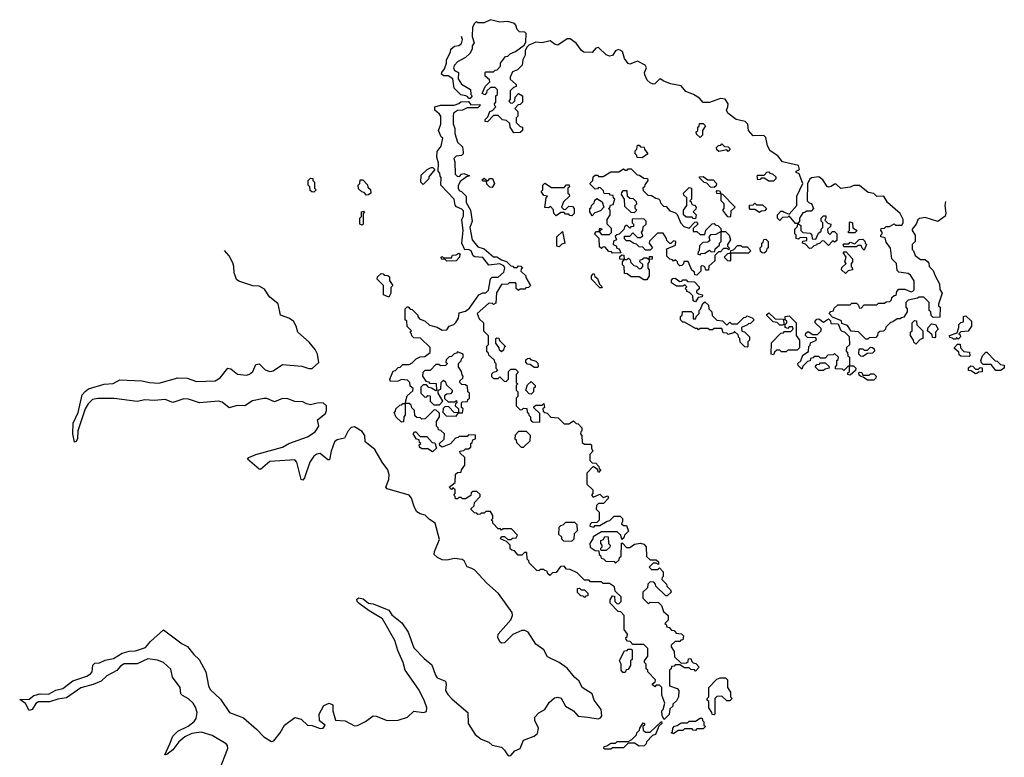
# Model space of a CAD drawing. Extents: x 2535812 to 2752880, y 540738 to 728399.
# Tile 29 of 213: x 2554075 to 2560370, y 657079 to 661792. Entities that reach past the tile are written whole.
import ezdxf

# ---------------------------------------------------------------- set-up
doc = ezdxf.new("R2010")
doc.units = 0

msp = doc.modelspace()

# ---------------------------------------------------------------- linework, layer by layer
at = {"layer": '0CON20XD'}
for points in [[(2557903.7, 661601.8), (2557885, 661592.5), (2557865.8, 661564.2), (2557845, 661560), (2557825, 661568), (2557775, 661614), (2557758.8, 661611.2), (2557735, 661583.8), (2557682.5, 661585), (2557666.2, 661596.2), (2557632.9, 661642.9), (2557595, 661670), (2557575, 661670), (2557515, 661630), (2557497.5, 661635), (2557466.7, 661656.7), (2557415, 661643.8), (2557375, 661648.8), (2557330, 661630), (2557320, 661620), (2557307.5, 661595), (2557307.5, 661565), (2557292.5, 661535), (2557288.3, 661501.7), (2557257, 661473), (2557225, 661460), (2557210, 661425), (2557211.7, 661411.7), (2557248.3, 661378.3), (2557250, 661365), (2557231.7, 661358.3), (2557211.7, 661338.3), (2557210, 661285), (2557201.7, 661271.7), (2557215, 661260), (2557228.3, 661261.7), (2557240, 661275), (2557241.7, 661298.3), (2557265, 661320), (2557290, 661305), (2557290, 661265), (2557275, 661250), (2557261.7, 661248.3), (2557240, 661225), (2557260, 661205), (2557260, 661175), (2557250, 661165), (2557250, 661135), (2557275, 661110), (2557290, 661105), (2557290, 661085), (2557275, 661072.5), (2557235, 661070), (2557210, 661105), (2557208.3, 661128.3), (2557188.3, 661148.3), (2557161.7, 661151.7), (2557135, 661180), (2557105, 661180), (2557065, 661140), (2557051.7, 661141.7), (2557050, 661155), (2557068.3, 661171.7), (2557080, 661205), (2557098.3, 661211.7), (2557120, 661235), (2557111.7, 661241.7), (2557110, 661255), (2557120, 661265), (2557120, 661305), (2557130, 661315), (2557130, 661345), (2557115, 661360), (2557085, 661360), (2557061.7, 661338.3), (2557060, 661325), (2557048.3, 661311.7), (2557031.7, 661321.7), (2557050, 661365), (2557080, 661395), (2557078.3, 661408.3), (2557051.7, 661431.7), (2557050, 661455), (2557055, 661460), (2557105, 661460), (2557115, 661470), (2557128.3, 661471.7), (2557150, 661495), (2557150, 661515), (2557181.7, 661558.3), (2557195, 661560), (2557210, 661575), (2557245, 661590), (2557299.3, 661630.7), (2557311.7, 661648.3), (2557313.6, 661703.6), (2557305, 661712.5), (2557270, 661715), (2557255, 661730), (2557247.5, 661757.5), (2557238.3, 661768.3), (2557195, 661780.8), (2557145, 661776.7), (2557085, 661792.5), (2557045, 661773.3), (2557005, 661772.5), (2556995, 661780), (2556981.7, 661768.3), (2556970, 661745), (2556967.5, 661685), (2556980, 661645), (2556967.5, 661625), (2556967.5, 661605), (2556953, 661577), (2556925, 661550), (2556875, 661522.5), (2556855, 661502.5), (2556847.5, 661485), (2556855, 661467.5), (2556880, 661455), (2556877.5, 661415), (2556900.7, 661380.7), (2556957, 661347), (2556960, 661315), (2556967.5, 661305), (2556955, 661290), (2556945, 661290), (2556940, 661300), (2556926.4, 661306.4), (2556895, 661313.3), (2556853.3, 661355), (2556843.6, 661413.6), (2556815, 661433.8), (2556783.6, 661433.6), (2556772.5, 661445), (2556773.3, 661455), (2556791.7, 661478.3), (2556803.3, 661515), (2556803.3, 661535), (2556830, 661585), (2556832.5, 661605), (2556855, 661622.5), (2556881.7, 661628.3), (2556900, 661640), (2556906.7, 661665), (2556900.2, 661684.4)], [(2559993.4, 660630.6), (2559989.2, 660605), (2559996.9, 660556.9), (2559992, 660538), (2559945, 660503.3), (2559865, 660528), (2559828.3, 660521.7), (2559816.4, 660513.6), (2559806.7, 660485), (2559780, 660455), (2559780, 660445), (2559800, 660415), (2559800, 660375), (2559780, 660355), (2559780, 660325), (2559790, 660315), (2559800, 660285), (2559835, 660260), (2559865, 660260), (2559878.3, 660248.3), (2559887, 660237), (2559890, 660215), (2559915, 660190), (2559927.5, 660155), (2559956.7, 660105), (2559958.3, 660068.3), (2559972.5, 660045), (2559950, 659975), (2559950, 659965), (2559960, 659955), (2559958.3, 659891.7), (2559915, 659890), (2559901.7, 659901.7), (2559900, 659925), (2559890, 659935), (2559890, 659985), (2559855, 660020), (2559825, 660020), (2559815, 660012.5), (2559755, 660000), (2559740, 659985), (2559740, 659955), (2559750, 659945), (2559750, 659925), (2559728.3, 659891.7), (2559711.7, 659888.3), (2559705, 659880), (2559685, 659880), (2559658.3, 659861.7), (2559641.7, 659858.3), (2559611.7, 659828.3), (2559610, 659815), (2559598.3, 659801.7), (2559575, 659800), (2559561.7, 659788.3), (2559560, 659775), (2559548.3, 659761.7), (2559505, 659760), (2559498.3, 659751.7), (2559485, 659750), (2559438.3, 659798.3), (2559391.7, 659801.7), (2559368.3, 659838.3), (2559331.7, 659851.7), (2559328.3, 659868.3), (2559271.7, 659891.7), (2559250, 659915), (2559261.7, 659928.3), (2559278.3, 659931.7), (2559281.7, 659948.3), (2559305, 659970), (2559385, 659970), (2559395, 659980), (2559425, 659980), (2559438.3, 659968.3), (2559441.7, 659951.7), (2559455, 659950), (2559475, 659970), (2559555, 659970), (2559565, 659980), (2559605, 659980), (2559615, 659990), (2559638.3, 659991.7), (2559648.3, 660001.7), (2559651.7, 660018.3), (2559665, 660030), (2559678.3, 660031.7), (2559682.5, 660055), (2559695, 660070), (2559735, 660070), (2559775, 660052.5), (2559785, 660057.5), (2559793, 660067), (2559793, 660123), (2559769.3, 660159.3), (2559755, 660170), (2559695, 660180), (2559685, 660190), (2559680, 660235), (2559650, 660265), (2559641.7, 660331.7), (2559615, 660370), (2559608.3, 660398.3), (2559580, 660405), (2559580, 660415), (2559590, 660425), (2559590, 660435), (2559580, 660445), (2559581.7, 660458.3), (2559605, 660460), (2559615, 660470), (2559635, 660470), (2559665, 660487.5), (2559675, 660480), (2559715, 660480), (2559722.5, 660495), (2559722.5, 660515), (2559703.6, 660553.6), (2559624, 660624), (2559600, 660665), (2559555, 660662.5), (2559535, 660682.5), (2559499.3, 660689.3), (2559445, 660733.8), (2559407, 660733), (2559385, 660722.5), (2559325, 660713.8), (2559295, 660742.5), (2559285, 660742.5), (2559263.6, 660726.4), (2559245, 660723.3), (2559237, 660727), (2559209.3, 660769.3), (2559185, 660787.5), (2559138.3, 660781.7), (2559126.7, 660773.3), (2559112.5, 660745), (2559110, 660635), (2559121.7, 660621.7), (2559138.3, 660618.3), (2559150, 660585), (2559135, 660570), (2559105, 660570), (2559095, 660560), (2559081.7, 660558.3), (2559060, 660525), (2559060, 660505), (2559050, 660490), (2559068.3, 660478.3), (2559070, 660445), (2559081.7, 660431.7), (2559128.3, 660428.3), (2559140, 660415), (2559141.7, 660391.7), (2559165, 660390), (2559181.7, 660428.3), (2559198.3, 660441.7), (2559200, 660455), (2559210, 660465), (2559210, 660495), (2559200, 660505), (2559200, 660525), (2559215, 660540), (2559228.3, 660538.3), (2559230, 660525), (2559221.7, 660511.7), (2559241.7, 660491.7), (2559260, 660485), (2559258.3, 660471.7), (2559240, 660455), (2559241.7, 660431.7), (2559255, 660420), (2559271.7, 660438.3), (2559285, 660440), (2559300, 660425), (2559298.3, 660381.7), (2559285, 660370), (2559275, 660380), (2559270, 660375), (2559245, 660350), (2559218.3, 660378.3), (2559205, 660380), (2559188.3, 660361.7), (2559171.7, 660358.3), (2559168.3, 660351.7), (2559151.7, 660348.3), (2559138.3, 660331.7), (2559125, 660330), (2559098.3, 660358.3), (2559080, 660365), (2559081.7, 660378.3), (2559108.3, 660381.7), (2559108.3, 660398.3), (2559065, 660400), (2559055, 660390), (2559040, 660395), (2559040, 660415), (2559030, 660425), (2559030, 660455), (2559048.3, 660471.7), (2559050, 660490), (2559035, 660490), (2558995, 660540), (2558985, 660530), (2558951.7, 660528.3), (2558935, 660510), (2558920, 660525), (2558920, 660545), (2558941.7, 660568.3), (2558955, 660570), (2558961.7, 660561.7), (2558995, 660550), (2559042.5, 660605), (2559042.5, 660665), (2559082.5, 660745), (2559058.3, 660808.3), (2559040, 660815), (2559040, 660825), (2559060, 660835), (2559055, 660860), (2558952.5, 660885), (2558921.7, 660921.7), (2558874, 660954), (2558855.9, 660985.9), (2558845, 661040), (2558832.5, 661052.5), (2558765, 661050), (2558733.9, 661083.9), (2558730, 661125), (2558713, 661143), (2558655.8, 661155.8), (2558602.5, 661195), (2558593.3, 661215), (2558603.3, 661236.7), (2558603.8, 661255), (2558585, 661283.8), (2558555, 661288), (2558485, 661263.3), (2558445, 661262.5), (2558420.5, 661290.5), (2558383.6, 661313.6), (2558333.6, 661333.6), (2558305, 661370), (2558236.4, 661383.6), (2558188.3, 661401.7), (2558175, 661412.5), (2558165, 661412.5), (2558135, 661382.5), (2558125, 661380), (2558105, 661390), (2558087, 661407), (2558070.8, 661440.8), (2558070, 661455), (2558082.5, 661485), (2558073, 661503), (2558025, 661527.5), (2557975, 661507.5), (2557965, 661513.3), (2557940.8, 661545), (2557928.3, 661588.3), (2557908.8, 661600.2)], [(2558195, 657320), (2558183, 657343), (2558180, 657375), (2558190, 657385), (2558200, 657425), (2558180, 657475), (2558180, 657525), (2558165, 657540), (2558145, 657540), (2558135, 657530), (2558121.7, 657541.7), (2558121.7, 657548.3), (2558138.3, 657561.7), (2558140, 657575), (2558090, 657625), (2558090, 657635), (2558080, 657645), (2558080, 657675), (2558070, 657685), (2558070, 657695), (2558090, 657725), (2558090, 657775), (2558065, 657800), (2557995, 657800), (2557978.3, 657818.3), (2557961.7, 657821.7), (2557951.7, 657831.7), (2557950, 657845), (2557958.3, 657851.7), (2557960, 657865), (2557940, 657895), (2557940, 657985), (2557918.3, 658008.3), (2557901.7, 658011.7), (2557850, 658065), (2557850, 658085), (2557865, 658110), (2557878.3, 658108.3), (2557880, 658075), (2557891.7, 658061.7), (2557905, 658060), (2557920, 658075), (2557920, 658105), (2557881.7, 658141.7), (2557878.3, 658168.3), (2557845, 658190), (2557805, 658190), (2557795, 658200), (2557725, 658200), (2557715, 658210), (2557685, 658210), (2557638.3, 658258.3), (2557595, 658280), (2557571.7, 658281.7), (2557555, 658300), (2557531.7, 658298.3), (2557505, 658260), (2557481.7, 658258.3), (2557465, 658240), (2557451.7, 658251.7), (2557448.3, 658268.3), (2557431.7, 658271.7), (2557425, 658280), (2557405, 658280), (2557395, 658270), (2557381.7, 658271.7), (2557331.7, 658321.7), (2557330, 658335), (2557320, 658345), (2557318.3, 658388.3), (2557301.7, 658388.3), (2557285, 658370), (2557261.7, 658371.7), (2557238.3, 658398.3), (2557221.7, 658401.7), (2557211.7, 658411.7), (2557210, 658435), (2557188.3, 658458.3), (2557150, 658475), (2557155, 658490), (2557175, 658490), (2557195, 658470), (2557215, 658470), (2557225, 658480), (2557248.3, 658481.7), (2557258.3, 658498.3), (2557218.3, 658538.3), (2557165, 658540), (2557155, 658530), (2557148.3, 658538.3), (2557135, 658540), (2557100, 658575), (2557100, 658585), (2557090, 658595), (2557100, 658605), (2557100, 658625), (2557085, 658650), (2557055, 658650), (2557045, 658640), (2557025, 658640), (2557018.3, 658631.7), (2557005, 658630), (2556998.3, 658638.3), (2556981.7, 658641.7), (2556961.7, 658661.7), (2556961.7, 658668.3), (2556980, 658685), (2556981.7, 658708.3), (2557020, 658745), (2557018.3, 658758.3), (2556998.3, 658778.3), (2556971.7, 658778.3), (2556961.7, 658768.3), (2556958.3, 658751.7), (2556925, 658730), (2556905, 658730), (2556895, 658740), (2556881.7, 658738.3), (2556875, 658730), (2556861.7, 658731.7), (2556860, 658745), (2556850, 658755), (2556860, 658765), (2556858.3, 658788.3), (2556845, 658800), (2556835, 658790), (2556820, 658805), (2556860, 658835), (2556861.7, 658888.3), (2556875, 658900), (2556898.3, 658901.7), (2556900, 658915), (2556920, 658945), (2556920, 658995), (2556891.7, 659021.7), (2556890, 659035), (2556915, 659040), (2556925, 659050), (2556945, 659050), (2556958.3, 659061.7), (2556960, 659085), (2556968.3, 659091.7), (2556971.7, 659108.3), (2556990, 659115), (2556988.3, 659138.3), (2556945, 659140), (2556935, 659130), (2556885, 659130), (2556878.3, 659121.7), (2556861.7, 659118.3), (2556828.3, 659081.7), (2556775, 659060), (2556761.7, 659071.7), (2556760, 659085), (2556788.3, 659111.7), (2556790, 659145), (2556768.3, 659168.3), (2556751.7, 659171.7), (2556750, 659185), (2556740, 659195), (2556740, 659225), (2556760, 659255), (2556758.3, 659278.3), (2556738.3, 659298.3), (2556725, 659300), (2556668.3, 659241.7), (2556645, 659240), (2556638.3, 659248.3), (2556615, 659250), (2556601.7, 659261.7), (2556600, 659295), (2556581.7, 659311.7), (2556578.3, 659328.3), (2556565, 659340), (2556540, 659340), (2556540, 659265), (2556530, 659255), (2556528.3, 659221.7), (2556515, 659220), (2556480, 659255), (2556470, 659285), (2556478.3, 659291.7), (2556480, 659305), (2556505, 659330), (2556518.3, 659331.7), (2556525, 659340), (2556540, 659340), (2556551.7, 659388.3), (2556588.3, 659421.7), (2556590, 659435), (2556571.7, 659451.7), (2556570, 659475), (2556555, 659490), (2556515, 659492.5), (2556495, 659482.5), (2556445, 659480), (2556442.5, 659495), (2556463.6, 659546.4), (2556478.3, 659551.7), (2556495, 659570), (2556508.3, 659571.7), (2556525, 659590), (2556565, 659590), (2556585, 659600), (2556610, 659625), (2556635, 659637.5), (2556665, 659640), (2556700, 659665), (2556698.3, 659698.3), (2556638.3, 659758.3), (2556595, 659760), (2556581.7, 659771.7), (2556580, 659785), (2556570, 659795), (2556580, 659805), (2556551.7, 659831.7), (2556550, 659865), (2556540, 659875), (2556540, 659945), (2556551.7, 659958.3), (2556558.3, 659958.3), (2556571.7, 659941.7), (2556585, 659940), (2556620, 659905), (2556620, 659895), (2556631.7, 659881.7), (2556667, 659867), (2556695, 659840), (2556745, 659827.5), (2556775, 659807.5), (2556805, 659810), (2556820, 659835), (2556850, 659845), (2556863, 659857), (2556880, 659885), (2556885, 659920), (2556925, 659930), (2556951.7, 659948.3), (2557010, 660035), (2557035, 660046.7), (2557055, 660047.5), (2557072.5, 660065), (2557085, 660136.7), (2557095, 660146.2), (2557135, 660146.7), (2557170.7, 660179.3), (2557177.5, 660205), (2557169.3, 660219.3), (2557145, 660233.3), (2557075, 660223.3), (2557035, 660273.3), (2556985, 660277.5), (2556974, 660284), (2556962.5, 660315), (2556945, 660323.3), (2556921.7, 660321.7), (2556902.5, 660365), (2556910, 660445), (2556902.5, 660515), (2556913.3, 660536.7), (2556911.7, 660571.7), (2556902, 660582), (2556867, 660597), (2556858.3, 660608.3), (2556852.5, 660645), (2556767.5, 660735), (2556770, 660785), (2556763, 660793), (2556761.7, 660811.7), (2556750, 660825), (2556752.5, 660875), (2556741.2, 660915), (2556745, 660950), (2556770, 660985), (2556780, 661035), (2556770, 661045), (2556753.3, 661085), (2556766.7, 661125), (2556766.7, 661175), (2556759.3, 661189.3), (2556730, 661215), (2556730, 661235), (2556765, 661246.7), (2556853.6, 661246.4), (2556883.6, 661256.4), (2556895, 661266.7), (2556945, 661270), (2556958.3, 661248.3), (2557015, 661250), (2557020, 661245), (2557005, 661230), (2556935, 661230), (2556906.2, 661213.8), (2556875, 661213.3), (2556847.5, 661195), (2556846.7, 661175), (2556846.1, 661126.1), (2556856.4, 661096.4), (2556857.5, 661065), (2556875, 661010), (2556905, 660980), (2556910, 660945), (2556910, 660935), (2556900, 660925), (2556865, 660920), (2556850, 660905), (2556857.5, 660885), (2556860, 660805), (2556875, 660790), (2556888.3, 660791.7), (2556900, 660805), (2556915, 660810), (2556950, 660795), (2556931.7, 660788.3), (2556891.7, 660758.3), (2556878.3, 660731.7), (2556877.5, 660715), (2556885, 660700), (2556900, 660695), (2556930, 660665), (2556930, 660625), (2556956.4, 660576.4), (2556967.5, 660505), (2556953.3, 660465), (2556967.5, 660385), (2557005, 660340), (2557045, 660327.5), (2557105, 660277.5), (2557126.4, 660276.4), (2557155, 660257.5), (2557188.3, 660248.3), (2557215, 660220), (2557228.3, 660218.3), (2557235, 660210), (2557255, 660210), (2557265, 660220), (2557278.3, 660218.3), (2557290, 660205), (2557281.7, 660198.3), (2557280, 660185), (2557310, 660155), (2557310, 660145), (2557340, 660095), (2557328.3, 660081.7), (2557311.7, 660078.3), (2557305, 660070), (2557275, 660070), (2557265, 660062.5), (2557250, 660075), (2557250, 660105), (2557245, 660110), (2557205, 660110), (2557195, 660102.5), (2557155, 660100), (2557123, 660047), (2557118.3, 659981.7), (2557105, 659972.5), (2557095, 659980), (2557071.7, 659978.3), (2557000, 659915), (2557011.7, 659881.7), (2557040, 659855), (2557040, 659805), (2557070, 659775), (2557070, 659715), (2557060, 659705), (2557060, 659675), (2557068.3, 659668.3), (2557071.7, 659651.7), (2557108.3, 659618.3), (2557110, 659605), (2557120, 659595), (2557120, 659565), (2557130, 659555), (2557118.3, 659541.7), (2557101.7, 659538.3), (2557091.7, 659528.3), (2557091.7, 659511.7), (2557105, 659500), (2557135, 659500), (2557145, 659510), (2557171.7, 659481.7), (2557185, 659480), (2557200, 659495), (2557200, 659545), (2557215, 659560)], [(2558425, 661040), (2558401.7, 661061.7), (2558400, 661075), (2558410, 661085), (2558410, 661105), (2558418.3, 661111.7), (2558421.7, 661128.3), (2558445, 661130), (2558460, 661115), (2558440, 661085), (2558440, 661055), (2558425, 661040)], [(2558055, 660910), (2558021.7, 660911.7), (2558020, 660925), (2558010, 660935), (2558010, 660955), (2558020, 660965), (2558025, 660990), (2558035, 660990), (2558045, 660980), (2558068.3, 660978.3), (2558070, 660965), (2558090, 660935), (2558055, 660910)], [(2558605, 660950), (2558595, 660960), (2558545, 660950), (2558531.7, 660961.7), (2558530, 660975), (2558541.7, 660988.3), (2558558.3, 660991.7), (2558565, 661000), (2558581.7, 660981.7), (2558605, 660980), (2558618.3, 660968.3), (2558605, 660950)], [(2556655, 660740), (2556640, 660755), (2556641.7, 660798.3), (2556680, 660835), (2556705, 660847.5), (2556717, 660847), (2556730, 660835), (2556691.7, 660788.3), (2556690, 660775), (2556655, 660740)], [(2558405, 660160), (2558391.7, 660161.7), (2558388.3, 660178.3), (2558371.7, 660191.7), (2558348.3, 660248.3), (2558321.7, 660248.3), (2558318.3, 660231.7), (2558308.3, 660221.7), (2558295, 660220), (2558281.7, 660231.7), (2558280, 660245), (2558268.3, 660258.3), (2558255, 660250), (2558248.3, 660258.3), (2558231.7, 660261.7), (2558211.7, 660281.7), (2558211.7, 660328.3), (2558268.3, 660351.7), (2558270, 660375), (2558255, 660380), (2558238.3, 660361.7), (2558231.7, 660361.7), (2558211.7, 660381.7), (2558210, 660395), (2558188.3, 660428.3), (2558151.7, 660428.3), (2558101.7, 660378.3), (2558100, 660365), (2558120, 660335), (2558105, 660320), (2558075, 660320), (2558058.3, 660338.3), (2558035, 660340), (2558018.3, 660358.3), (2558001.7, 660361.7), (2557975, 660380), (2557955, 660380), (2557941.7, 660391.7), (2557941.7, 660408.3), (2557975, 660410), (2557995, 660430), (2558025, 660400), (2558045, 660400), (2558058.3, 660411.7), (2558050, 660435), (2558060, 660445), (2558061.7, 660468.3), (2558080, 660485), (2558080, 660505), (2558065, 660520), (2557991.7, 660518.3), (2557990, 660495), (2558000, 660485), (2557998.3, 660471.7), (2557981.7, 660468.3), (2557975, 660460), (2557958.3, 660478.3), (2557951.7, 660478.3), (2557941.7, 660468.3), (2557938.3, 660451.7), (2557908.3, 660421.7), (2557891.7, 660418.3), (2557881.7, 660408.3), (2557890, 660385), (2557871.7, 660378.3), (2557870, 660355), (2557888.3, 660348.3), (2557891.7, 660331.7), (2557908.3, 660328.3), (2557918.3, 660301.7), (2557865, 660300), (2557858.3, 660308.3), (2557841.7, 660311.7), (2557818.3, 660338.3), (2557805, 660340), (2557795, 660330), (2557781.7, 660341.7), (2557780, 660395), (2557750, 660425), (2557761.7, 660438.3), (2557780, 660440), (2557785, 660460), (2557800, 660455), (2557780, 660440), (2557795, 660420), (2557845, 660420), (2557858.3, 660431.7), (2557858.3, 660458.3), (2557830, 660485), (2557830, 660515), (2557850, 660545), (2557850, 660575), (2557840, 660585), (2557848.3, 660591.7), (2557851.7, 660608.3), (2557868.3, 660611.7), (2557880, 660645), (2557871.7, 660651.7), (2557868.3, 660668.3), (2557851.7, 660671.7), (2557845, 660680), (2557811.7, 660681.7), (2557808.3, 660698.3), (2557788.3, 660718.3), (2557775, 660720), (2557768.3, 660711.7), (2557755, 660710), (2557721.7, 660741.7), (2557721.7, 660748.3), (2557740, 660765), (2557741.7, 660788.3), (2557755, 660800), (2557768.3, 660798.3), (2557775, 660790), (2557805, 660790), (2557855, 660820), (2557905, 660820), (2557935, 660840), (2557945, 660830), (2557958.3, 660831.7), (2557965, 660840), (2557985, 660840), (2558021.7, 660801.7), (2558038.3, 660798.3), (2558065, 660780), (2558088.3, 660778.3), (2558090, 660765), (2558071.7, 660738.3), (2558070, 660725), (2558060, 660715), (2558061.7, 660701.7), (2558091.7, 660671.7), (2558115, 660670), (2558141.7, 660651.7), (2558158.3, 660648.3), (2558168.3, 660638.3), (2558171.7, 660621.7), (2558191.7, 660601.7), (2558208.3, 660598.3), (2558231.7, 660571.7), (2558268.3, 660558.3), (2558278.3, 660548.3), (2558301.7, 660491.7), (2558321.7, 660471.7), (2558355, 660460), (2558391.7, 660498.3), (2558405, 660500), (2558410, 660485), (2558381.7, 660458.3), (2558380, 660440), (2558405, 660440), (2558425, 660420), (2558455, 660420), (2558461.7, 660448.3), (2558501.7, 660488.3), (2558515, 660490), (2558521.7, 660481.7), (2558538.3, 660478.3), (2558558.3, 660458.3), (2558560, 660440), (2558588.3, 660438.3), (2558610, 660415), (2558620, 660385), (2558600, 660355), (2558600, 660345), (2558610, 660335), (2558608.3, 660321.7), (2558595, 660330), (2558575, 660330), (2558555, 660310), (2558541.7, 660308.3), (2558520, 660285), (2558518.3, 660251.7), (2558481.7, 660218.3), (2558478.3, 660191.7), (2558461.7, 660191.7), (2558458.3, 660208.3), (2558448.3, 660218.3), (2558435, 660220), (2558430, 660215), (2558430, 660185), (2558405, 660160)], [(2558515, 660720), (2558491.7, 660721.7), (2558468.3, 660748.3), (2558451.7, 660751.7), (2558421.7, 660781.7), (2558421.7, 660788.3), (2558445, 660790), (2558475, 660770), (2558508.3, 660768.3), (2558530, 660745), (2558528.3, 660731.7), (2558515, 660720)], [(2558895, 660760), (2558865, 660760), (2558835, 660780), (2558815, 660780), (2558808.3, 660771.7), (2558795, 660770), (2558790, 660795), (2558795, 660800), (2558835, 660800), (2558851.7, 660818.3), (2558865, 660820), (2558871.7, 660811.7), (2558888.3, 660808.3), (2558908.3, 660788.3), (2558910, 660775), (2558895, 660760)], [(2555955, 660690), (2555941.7, 660691.7), (2555931.7, 660701.7), (2555930, 660725), (2555920, 660735), (2555920, 660765), (2555935, 660780), (2555948.3, 660778.3), (2555950, 660765), (2555960, 660755), (2555960, 660715), (2555970, 660705), (2555955, 660690)], [(2556291.7, 660671.7), (2556278.3, 660688.3), (2556261.7, 660691.7), (2556241.7, 660711.7), (2556240, 660735), (2556250, 660745), (2556251.7, 660768.3), (2556268.3, 660768.3), (2556298.3, 660738.3), (2556301.7, 660721.7), (2556318.3, 660708.3), (2556320, 660685), (2556305, 660672.5), (2556291.7, 660671.7)], [(2557095, 660720), (2557081.7, 660721.7), (2557061.7, 660741.7), (2557060, 660760), (2557035, 660760), (2557031.7, 660768.3), (2557045, 660780), (2557065, 660760), (2557081.7, 660778.3), (2557098.3, 660778.3), (2557110, 660745), (2557095, 660720)], [(2557605, 660540), (2557591.7, 660541.7), (2557585, 660550), (2557565, 660550), (2557555, 660560), (2557535, 660560), (2557505, 660540), (2557490, 660555), (2557488.3, 660578.3), (2557468.3, 660598.3), (2557455, 660590), (2557431.7, 660591.7), (2557440, 660655), (2557450, 660665), (2557425, 660670), (2557410, 660695), (2557420, 660705), (2557420, 660735), (2557431.7, 660748.3), (2557475, 660720), (2557555, 660720), (2557571.7, 660738.3), (2557588.3, 660738.3), (2557590, 660725), (2557580, 660715), (2557580, 660685), (2557588.3, 660678.3), (2557590, 660665), (2557551.7, 660628.3), (2557540, 660595), (2557551.7, 660581.7), (2557565, 660580), (2557585, 660600), (2557608.3, 660598.3), (2557620, 660585), (2557620, 660555), (2557605, 660540)], [(2558005, 660560), (2558020, 660575), (2558010, 660585), (2558010, 660605), (2558020, 660615), (2558018.3, 660628.3), (2557998.3, 660648.3), (2557975, 660650), (2557961.7, 660661.7), (2557958.3, 660698.3), (2557931.7, 660698.3), (2557921.7, 660688.3), (2557920, 660675), (2557940, 660645), (2557941.7, 660601.7), (2557981.7, 660561.7), (2558005, 660560)], [(2558395, 660520), (2558381.7, 660521.7), (2558375, 660530), (2558335, 660530), (2558320, 660545), (2558320, 660575), (2558340, 660605), (2558340, 660655), (2558321.7, 660671.7), (2558320, 660685), (2558355, 660720), (2558370, 660715), (2558370, 660645), (2558360, 660635), (2558368.3, 660628.3), (2558371.7, 660611.7), (2558388.3, 660608.3), (2558400, 660595), (2558398.3, 660581.7), (2558380, 660565), (2558400, 660545), (2558395, 660520)], [(2558615, 660530), (2558601.7, 660531.7), (2558570, 660575), (2558580, 660585), (2558580, 660615), (2558560, 660635), (2558560, 660680), (2558531.7, 660681.7), (2558530, 660695), (2558535, 660700), (2558548.3, 660698.3), (2558560, 660680), (2558568.3, 660678.3), (2558650, 660595), (2558621.7, 660568.3), (2558620, 660535), (2558615, 660530)], [(2557735, 660540), (2557720, 660565), (2557720, 660585), (2557728.3, 660591.7), (2557730, 660605), (2557748.3, 660621.7), (2557751.7, 660638.3), (2557765, 660650), (2557798.3, 660628.3), (2557810, 660595), (2557788.3, 660571.7), (2557751.7, 660558.3), (2557735, 660540)], [(2558805, 660560), (2558775, 660580), (2558745, 660580), (2558740, 660585), (2558741.7, 660608.3), (2558765, 660610), (2558775, 660620), (2558785, 660610), (2558825, 660610), (2558850, 660585), (2558838.3, 660571.7), (2558815, 660570), (2558805, 660560)], [(2556265, 660480), (2556250, 660485), (2556250, 660525), (2556260, 660535), (2556260, 660565), (2556275, 660570), (2556280, 660565), (2556270, 660555), (2556270, 660485), (2556265, 660480)], [(2559415, 660430), (2559375, 660430), (2559370, 660435), (2559380, 660445), (2559380, 660495), (2559385, 660500), (2559400, 660495), (2559401.7, 660461.7), (2559430, 660445), (2559415, 660430)], [(2557525, 660340), (2557510, 660345), (2557510, 660405), (2557545, 660440), (2557560, 660365), (2557541.7, 660358.3), (2557525, 660340)], [(2558425, 660290), (2558431.7, 660298.3), (2558455, 660300), (2558485, 660320), (2558495, 660310), (2558518.3, 660311.7), (2558521.7, 660328.3), (2558548.3, 660351.7), (2558550, 660365), (2558560, 660375), (2558560, 660440), (2558525, 660420), (2558491.7, 660418.3), (2558480, 660405), (2558488.3, 660381.7), (2558475, 660370), (2558441.7, 660368.3), (2558421.7, 660348.3), (2558420, 660315), (2558411.7, 660308.3), (2558410, 660295), (2558425, 660290)], [(2558615, 660250), (2558601.7, 660251.7), (2558580, 660275), (2558601.7, 660298.3), (2558620, 660300), (2558621.7, 660318.3), (2558638.3, 660321.7), (2558665, 660350), (2558685, 660350), (2558695, 660340), (2558725, 660340), (2558750, 660315), (2558735, 660300), (2558620, 660300), (2558620, 660255), (2558615, 660250)], [(2558835, 660300), (2558821.7, 660301.7), (2558811.7, 660311.7), (2558810, 660335), (2558820, 660345), (2558820, 660365), (2558828.3, 660371.7), (2558831.7, 660388.3), (2558845, 660390), (2558860, 660375), (2558860, 660335), (2558851.7, 660328.3), (2558848.3, 660311.7), (2558835, 660300)], [(2559475, 660320), (2559461.7, 660331.7), (2559455, 660350), (2559435, 660350), (2559425, 660340), (2559345, 660340), (2559340, 660355), (2559345, 660360), (2559375, 660360), (2559385, 660370), (2559415, 660360), (2559441.7, 660388.3), (2559465, 660390), (2559478.3, 660378.3), (2559480, 660365), (2559490, 660355), (2559475, 660320)], [(2554153.8, 657385), (2554135, 657378.8), (2554112.3, 657422.3), (2554075, 657447.5), (2554135, 657450), (2554165, 657473.3), (2554205, 657484.2), (2554258.6, 657481.4), (2554305, 657507.3), (2554350.9, 657519.1), (2554415, 657568.5), (2554505, 657598.2), (2554528.4, 657611.6), (2554537.8, 657625), (2554543.1, 657666.9), (2554555, 657680.8), (2554585, 657682.5), (2554621.1, 657698.9), (2554675, 657711.2), (2554730, 657745), (2554775, 657757.1), (2554815, 657758.8), (2554879.5, 657780.5), (2554910.5, 657819.5), (2554995, 657893.3), (2555114.4, 657804.4), (2555146.8, 657786.8), (2555188.7, 657735), (2555223.2, 657703.2), (2555265.4, 657625), (2555281.2, 657535), (2555292.9, 657512.9), (2555359.6, 657449.6), (2555415.6, 657365), (2555505, 657330.4), (2555589.5, 657259.5), (2555635, 657210), (2555685, 657180.5), (2555700, 657185), (2555741.2, 657235), (2555767.5, 657285), (2555835, 657332.5), (2555875, 657323.3), (2555915, 657283.3), (2555945, 657282.5), (2555995, 657263.8), (2556015, 657266), (2556028, 657285), (2555991.4, 657311.4), (2555990, 657355), (2556020.4, 657409.6), (2556053.3, 657425), (2556076.8, 657415), (2556076.2, 657375), (2556095, 657317.1), (2556155, 657311.5), (2556215, 657279.5), (2556235, 657282.9), (2556285, 657306.9), (2556335, 657344.7), (2556355, 657342.7), (2556425, 657314.1), (2556494.7, 657315.3), (2556555, 657334.4), (2556595, 657374), (2556655.7, 657364.3), (2556675, 657371.2), (2556677.9, 657395), (2556661.1, 657445), (2556624.1, 657515), (2556538.7, 657635), (2556526.8, 657685), (2556492.4, 657762.4), (2556472.5, 657825), (2556395, 657964.4), (2556308.6, 658015), (2556245, 658060.9), (2556232.2, 658075), (2556230.3, 658089.7), (2556242.9, 658097.1), (2556271.1, 658091.1), (2556304.2, 658064.2), (2556335, 658060), (2556435, 658020), (2556455, 657989.2), (2556518.9, 657938.9), (2556559.1, 657879.1), (2556595, 657779.4), (2556660.3, 657710.3), (2556709.7, 657669.7), (2556733.5, 657603.5), (2556745, 657587.5), (2556797.5, 657565), (2556802, 657545), (2556798.2, 657505), (2556811.3, 657481.3), (2556839.5, 657449.5), (2556940, 657365), (2556943.1, 657295), (2556986.9, 657225), (2557025, 657195.7), (2557075, 657176.2), (2557096.1, 657156.1), (2557155, 657144.7), (2557175.4, 657125.4), (2557194, 657094), (2557205, 657088), (2557215, 657090), (2557240.5, 657119.5), (2557273.9, 657136.1), (2557295, 657188.9), (2557365, 657214.7), (2557385, 657230.4), (2557392.5, 657265), (2557367.9, 657315), (2557367.5, 657335), (2557395, 657363.3), (2557432.5, 657385), (2557460.6, 657429.4), (2557495, 657459.1), (2557515, 657463.3), (2557536.8, 657456.8), (2557565.3, 657405), (2557615.6, 657375.6), (2557645, 657341.2), (2557705, 657336.3), (2557775, 657325.6), (2557788.6, 657331.4), (2557797.3, 657345), (2557792.2, 657385), (2557748.3, 657445), (2557734.9, 657484.9), (2557670.9, 657525), (2557652.6, 657565), (2557621.4, 657591.4), (2557575, 657648.3), (2557525, 657684.7), (2557450.3, 657720.3), (2557425, 657766), (2557375, 657802.4), (2557325, 657878.1), (2557305, 657890), (2557285, 657888.6), (2557226.9, 657863.1), (2557175, 657810.4), (2557155, 657808.2), (2557145, 657816.9), (2557131.5, 657845), (2557134.5, 657865), (2557215, 657958.5), (2557226, 657985), (2557224, 658005), (2557136.3, 658125), (2557061.9, 658191.9), (2556985, 658274.8), (2556964.8, 658284.8), (2556935, 658295.4), (2556915.9, 658335), (2556903.2, 658343.2), (2556855, 658349.5), (2556805, 658339.8), (2556775, 658340.8), (2556745.6, 658355), (2556725, 658374.3), (2556727.3, 658395), (2556758.7, 658471.3), (2556731.8, 658575), (2556695, 658598.8), (2556666.5, 658626.5), (2556635, 658635.3), (2556615, 658648.2), (2556599.3, 658675), (2556580.7, 658735), (2556564.4, 658754.4), (2556425, 658794.6), (2556415, 658804.2), (2556435.3, 658855), (2556436.3, 658885), (2556429.2, 658915), (2556391.4, 658965), (2556345.7, 659045.7), (2556283.2, 659095), (2556280.8, 659135), (2556265, 659160.5), (2556215, 659191.1), (2556195, 659186.7), (2556175, 659164.4), (2556152, 659118), (2556105, 659107.5), (2556087.8, 659095), (2556066.2, 659035), (2556055, 658980.6), (2556045, 658979.6), (2555995, 659019.8), (2555975, 659017), (2555955, 659004.1), (2555929.8, 658965), (2555896.6, 658865), (2555885, 658849.2), (2555874.1, 658854.1), (2555847.6, 658965), (2555835, 658980), (2555675, 658968.8), (2555615, 658918.6), (2555605, 658919.2), (2555532.5, 658985), (2555540.8, 658995), (2555584.2, 659015), (2555755, 659061.3), (2555795.6, 659085), (2555915, 659126.3), (2555965, 659159.3), (2555988, 659195), (2555979.2, 659235), (2556029.2, 659275), (2556036.7, 659295), (2556035.7, 659325.7), (2556015, 659344.6), (2555977.1, 659342.9), (2555935, 659330.8), (2555908.8, 659338.8), (2555885, 659349.6), (2555833.1, 659353.1), (2555790.3, 659370.3), (2555755, 659371), (2555705, 659351.2), (2555655, 659370.9), (2555635, 659372.5), (2555563.9, 659356.1), (2555515, 659325.2), (2555465, 659327.6), (2555415, 659312.8), (2555368.6, 659348.6), (2555345, 659355.6), (2555225, 659344.7), (2555155, 659367.6), (2555125, 659369.8), (2555055, 659345.4), (2555005, 659364.7), (2554935, 659360), (2554876, 659364), (2554825, 659352.5), (2554678.5, 659371.5), (2554575, 659371.6), (2554540.6, 659365), (2554512, 659338), (2554493.4, 659305), (2554445.8, 659165.8), (2554445, 659116.7), (2554435, 659098), (2554425, 659092.5), (2554414.8, 659145), (2554416.9, 659215), (2554448.6, 659281.4), (2554475.2, 659394.8), (2554492.7, 659417.3), (2554515, 659433.2), (2554615, 659463.8), (2554672.4, 659467.6), (2554715, 659491.9), (2554855, 659485.3), (2554905, 659473.1), (2554965, 659469.5), (2555085, 659503.8), (2555145, 659500.9), (2555205, 659479.8), (2555325, 659484.6), (2555356.7, 659503.3), (2555405, 659565.7), (2555425, 659561.8), (2555467.1, 659527.1), (2555525, 659520.8), (2555545, 659528.2), (2555564.6, 659545), (2555585, 659590), (2555605, 659594.3), (2555644.3, 659555), (2555675, 659544.1), (2555695, 659549.2), (2555755, 659588.5), (2555878.7, 659578.7), (2555922.6, 659562.6), (2555945, 659563.1), (2555988.5, 659601.5), (2555978.8, 659655), (2555963.2, 659685), (2555925, 659732.1), (2555854.2, 659795), (2555843.2, 659835), (2555824.7, 659865), (2555795, 659886), (2555741.8, 659905), (2555726.9, 659976.9), (2555671.2, 660021.2), (2555640.1, 660070.1), (2555605, 660089.6), (2555565, 660092.1), (2555475, 660121), (2555461.5, 660131.5), (2555445.2, 660175), (2555444.7, 660215), (2555437.8, 660237.8), (2555415, 660283.1), (2555384.9, 660317.7)], [(2556805, 660250), (2556795, 660260), (2556771.7, 660261.7), (2556770, 660275), (2556775, 660280), (2556785, 660270), (2556835, 660270), (2556841.7, 660288.3), (2556865, 660290), (2556885, 660300), (2556890, 660295), (2556886.7, 660275), (2556865, 660252.5), (2556805, 660250)], [(2558085, 660130), (2558065, 660130), (2558035, 660150), (2557985, 660150), (2557958.3, 660168.3), (2557941.7, 660171.7), (2557940, 660215), (2557930, 660225), (2557930, 660245), (2557940, 660260), (2557911.7, 660261.7), (2557911.7, 660278.3), (2557925, 660290), (2557938.3, 660288.3), (2557940, 660260), (2557955, 660260), (2557968.3, 660268.3), (2557978.3, 660258.3), (2557981.7, 660241.7), (2558001.7, 660221.7), (2558018.3, 660218.3), (2558035, 660200), (2558048.3, 660201.7), (2558060, 660215), (2558058.3, 660228.3), (2558040, 660245), (2558041.7, 660258.3), (2558058.3, 660261.7), (2558065, 660270), (2558085, 660270), (2558100, 660260), (2558101.7, 660278.3), (2558118.3, 660278.3), (2558118.3, 660261.7), (2558100, 660260), (2558100, 660245), (2558090, 660235), (2558090, 660205), (2558100, 660195), (2558100, 660155), (2558085, 660130)], [(2559355, 660170), (2559330, 660195), (2559331.7, 660208.3), (2559360, 660235), (2559350, 660245), (2559360, 660275), (2559340, 660305), (2559345, 660310), (2559358.3, 660308.3), (2559400, 660265), (2559400, 660245), (2559390, 660235), (2559390, 660215), (2559398.3, 660208.3), (2559400, 660195), (2559371.7, 660188.3), (2559355, 660170)], [(2556435, 660020), (2556400, 660035), (2556400, 660095), (2556360, 660135), (2556361.7, 660148.3), (2556385, 660170), (2556398.3, 660168.3), (2556405, 660160), (2556428.3, 660158.3), (2556438.3, 660148.3), (2556440, 660125), (2556460, 660095), (2556448.3, 660081.7), (2556447.5, 660045), (2556435, 660020)], [(2557795, 660080), (2557785, 660080), (2557730, 660135), (2557730, 660155), (2557741.7, 660168.3), (2557748.3, 660168.3), (2557751.7, 660151.7), (2557768.3, 660138.3), (2557781.7, 660101.7), (2557800, 660085), (2557795, 660080)], [(2558395, 659990), (2558380, 659995), (2558378.3, 660028.3), (2558358.3, 660048.3), (2558340, 660055), (2558340, 660065), (2558330, 660075), (2558340, 660085), (2558328.3, 660098.3), (2558315, 660090), (2558275, 660090), (2558241.7, 660111.7), (2558241.7, 660128.3), (2558251.7, 660138.3), (2558265, 660140), (2558295, 660120), (2558308.3, 660121.7), (2558315, 660130), (2558335, 660130), (2558345, 660120), (2558388.3, 660118.3), (2558420, 660085), (2558418.3, 660071.7), (2558401.7, 660058.3), (2558401.7, 660051.7), (2558415, 660040), (2558440, 660035), (2558438.3, 660021.7), (2558411.7, 660018.3), (2558395, 659990)], [(2558725, 659700), (2558711.7, 659701.7), (2558681.7, 659731.7), (2558680, 659755), (2558671.7, 659761.7), (2558668.3, 659778.3), (2558645, 659800), (2558638.3, 659791.7), (2558605, 659780), (2558595, 659790), (2558571.7, 659791.7), (2558565, 659820), (2558515, 659820), (2558505, 659810), (2558485, 659810), (2558475, 659820), (2558425, 659820), (2558415, 659810), (2558408.3, 659818.3), (2558395, 659820), (2558325, 659860), (2558315, 659860), (2558300, 659875), (2558300, 659895), (2558310, 659905), (2558311.7, 659928.3), (2558368.3, 659928.3), (2558380, 659915), (2558381.7, 659881.7), (2558395, 659880), (2558401.7, 659898.3), (2558420, 659915), (2558420, 659935), (2558428.3, 659941.7), (2558441.7, 659978.3), (2558455, 659990), (2558478.3, 659968.3), (2558480, 659945), (2558500, 659925), (2558501.7, 659901.7), (2558531.7, 659871.7), (2558568.3, 659868.3), (2558595, 659840), (2558615, 659860), (2558625, 659850), (2558665, 659850), (2558705, 659890), (2558718.3, 659891.7), (2558725, 659900), (2558758.3, 659888.3), (2558770, 659875), (2558748.3, 659851.7), (2558735, 659850), (2558728.3, 659841.7), (2558690, 659825), (2558691.7, 659801.7), (2558708.3, 659798.3), (2558740, 659765), (2558740, 659745), (2558730, 659735), (2558730, 659705), (2558725, 659700)], [(2558955, 659840), (2558935, 659840), (2558918.3, 659858.3), (2558891.7, 659861.7), (2558851.7, 659901.7), (2558851.7, 659908.3), (2558865, 659920), (2558905, 659880), (2558958.3, 659878.3), (2558960, 659845), (2558955, 659840)], [(2558895, 659650), (2558880, 659655), (2558881.7, 659728.3), (2558941.7, 659788.3), (2558958.3, 659791.7), (2558965, 659800), (2559005, 659800), (2559020, 659815), (2559015, 659830), (2558995, 659830), (2558985, 659820), (2558970, 659825), (2558970, 659845), (2558980, 659855), (2558980, 659865), (2558970, 659875), (2558970, 659895), (2558995, 659900), (2559040, 659855), (2559040, 659775), (2559060, 659745), (2559060, 659695), (2559045, 659680), (2558985, 659680), (2558975, 659670), (2558945, 659670), (2558935, 659680), (2558915, 659680), (2558901.7, 659668.3), (2558895, 659650)], [(2559385, 659520), (2559370, 659525), (2559370, 659535), (2559380, 659545), (2559380, 659580), (2559371.7, 659578.3), (2559345, 659550), (2559335, 659560), (2559291.7, 659561.7), (2559290, 659575), (2559300, 659585), (2559300, 659615), (2559308.3, 659621.7), (2559310, 659635), (2559285, 659660), (2559275, 659650), (2559241.7, 659648.3), (2559225, 659630), (2559195, 659630), (2559185, 659640), (2559155, 659640), (2559148.3, 659631.7), (2559131.7, 659628.3), (2559128.3, 659611.7), (2559111.7, 659608.3), (2559081.7, 659578.3), (2559075, 659560), (2559051.7, 659581.7), (2559050, 659595), (2559068.3, 659611.7), (2559081.7, 659648.3), (2559118.3, 659671.7), (2559120, 659705), (2559128.3, 659711.7), (2559131.7, 659728.3), (2559170, 659745), (2559165, 659760), (2559111.7, 659761.7), (2559100, 659775), (2559101.7, 659788.3), (2559115, 659800), (2559145, 659780), (2559175, 659780), (2559200, 659805), (2559198.3, 659818.3), (2559160, 659855), (2559160, 659865), (2559171.7, 659878.3), (2559185, 659880), (2559215, 659860), (2559245, 659880), (2559258.3, 659868.3), (2559261.7, 659851.7), (2559308.3, 659848.3), (2559321.7, 659811.7), (2559331.7, 659801.7), (2559348.3, 659798.3), (2559378.3, 659768.3), (2559380, 659715), (2559361.7, 659698.3), (2559360, 659675), (2559368.3, 659668.3), (2559370, 659645), (2559380, 659635), (2559380, 659580), (2559405, 659580), (2559420, 659565), (2559418.3, 659551.7), (2559385, 659520)], [(2559805, 659720), (2559791.7, 659731.7), (2559790, 659745), (2559770, 659775), (2559770, 659795), (2559780, 659805), (2559780, 659855), (2559795, 659870), (2559808.3, 659868.3), (2559811.7, 659841.7), (2559850, 659805), (2559850, 659755), (2559831.7, 659748.3), (2559805, 659720)], [(2559925, 659760), (2559911.7, 659761.7), (2559908.3, 659778.3), (2559880, 659805), (2559882.5, 659825), (2559905, 659850), (2559930, 659845), (2559947.5, 659815), (2559930, 659795), (2559930, 659765), (2559925, 659760)], [(2560075, 659750), (2560065, 659760), (2560058.3, 659751.7), (2560045, 659750), (2560038.3, 659758.3), (2560021.7, 659761.7), (2560020, 659775), (2560068.3, 659791.7), (2560080, 659825), (2560080, 659845), (2560091.7, 659858.3), (2560108.3, 659861.7), (2560110, 659895), (2560125, 659900), (2560160, 659865), (2560160, 659835), (2560138.3, 659801.7), (2560091.7, 659798.3), (2560080, 659785), (2560088.3, 659778.3), (2560090, 659765), (2560075, 659750)], [(2557155, 659670), (2557141.7, 659681.7), (2557140, 659695), (2557120, 659725), (2557120, 659755), (2557125, 659760), (2557138.3, 659758.3), (2557141.7, 659741.7), (2557180, 659705), (2557171.7, 659698.3), (2557168.3, 659681.7), (2557155, 659670)], [(2560145, 659640), (2560091.7, 659641.7), (2560081.7, 659651.7), (2560078.3, 659668.3), (2560051.7, 659691.7), (2560051.7, 659698.3), (2560071.7, 659718.3), (2560088.3, 659718.3), (2560090, 659695), (2560111.7, 659671.7), (2560148.3, 659668.3), (2560150, 659645), (2560145, 659640)], [(2556905, 659280), (2556910, 659305), (2556900, 659315), (2556900, 659345), (2556905, 659350), (2556938.3, 659351.7), (2556940, 659365), (2556950, 659375), (2556950, 659405), (2556940, 659415), (2556938.3, 659448.3), (2556925, 659460), (2556901.7, 659461.7), (2556890, 659475), (2556890, 659485), (2556908.3, 659501.7), (2556910, 659515), (2556903, 659523), (2556900, 659545), (2556880, 659575), (2556880, 659595), (2556898.3, 659611.7), (2556900, 659625), (2556910, 659635), (2556910, 659655), (2556875, 659670), (2556868.3, 659661.7), (2556851.7, 659658.3), (2556835, 659640), (2556821.7, 659638.3), (2556801.7, 659618.3), (2556800, 659605), (2556810, 659595), (2556798.3, 659581.7), (2556765, 659580), (2556755, 659590), (2556735, 659590), (2556698.3, 659551.7), (2556665, 659550), (2556651.7, 659538.3), (2556650, 659515), (2556671.7, 659481.7), (2556688.3, 659478.3), (2556695, 659470), (2556738.3, 659468.3), (2556740, 659425), (2556735, 659420), (2556708.3, 659438.3), (2556691.7, 659441.7), (2556675, 659460), (2556655, 659460), (2556640, 659445), (2556640, 659405), (2556665, 659380), (2556678.3, 659381.7), (2556685, 659390), (2556698.3, 659388.3), (2556700, 659355), (2556721.7, 659331.7), (2556758.3, 659331.7), (2556780, 659355), (2556750, 659405), (2556750, 659425), (2556768.3, 659431.7), (2556770, 659475), (2556785, 659490), (2556798.3, 659478.3), (2556801.7, 659461.7), (2556840, 659425), (2556840, 659415), (2556828.3, 659401.7), (2556805, 659400), (2556791.7, 659388.3), (2556791.7, 659371.7), (2556815, 659350), (2556855, 659350), (2556868.3, 659358.3), (2556870, 659345), (2556861.7, 659338.3), (2556860, 659325), (2556880, 659305), (2556880, 659280), (2556905, 659280)], [(2559465, 659640), (2559451.7, 659641.7), (2559440, 659655), (2559441.7, 659688.3), (2559465, 659690), (2559475, 659680), (2559495, 659680), (2559515, 659700), (2559528.3, 659698.3), (2559538.3, 659688.3), (2559540, 659675), (2559528.3, 659661.7), (2559495, 659660), (2559465, 659640)], [(2560345, 659550), (2560315, 659550), (2560285, 659590), (2560235, 659590), (2560225, 659600), (2560220, 659615), (2560230, 659645), (2560251.7, 659668.3), (2560258.3, 659668.3), (2560311.7, 659611.7), (2560325, 659610), (2560345, 659590), (2560370, 659585), (2560370, 659565), (2560345, 659550)], [(2557385, 659570), (2557365, 659570), (2557338.3, 659588.3), (2557321.7, 659591.7), (2557310, 659605), (2557311.7, 659618.3), (2557321.7, 659628.3), (2557335, 659630), (2557341.7, 659621.7), (2557375, 659610), (2557387, 659597), (2557390, 659575), (2557385, 659570)], [(2559215, 659550), (2559185, 659550), (2559160, 659575), (2559171.7, 659588.3), (2559188.3, 659591.7), (2559195, 659600), (2559225, 659600), (2559248.3, 659578.3), (2559250, 659565), (2559225, 659560), (2559215, 659550)], [(2557215, 659560), (2557245, 659560), (2557260, 659545), (2557260, 659535), (2557250, 659525), (2557250, 659475), (2557260, 659465), (2557250, 659455), (2557250, 659425), (2557260, 659415), (2557260, 659385), (2557250, 659375), (2557250, 659325), (2557275, 659300), (2557288.3, 659301.7), (2557295, 659310), (2557318.3, 659308.3), (2557320, 659285), (2557328.3, 659278.3), (2557330, 659265), (2557340, 659255), (2557340, 659235), (2557351.7, 659221.7), (2557400, 659220), (2557400, 659275), (2557361.7, 659311.7), (2557361.7, 659318.3), (2557375, 659330), (2557415, 659330), (2557425, 659340), (2557430, 659315), (2557420, 659305), (2557421.7, 659291.7), (2557431.7, 659281.7), (2557448.3, 659278.3), (2557471.7, 659251.7), (2557518.3, 659248.3), (2557555, 659210), (2557585, 659210), (2557615, 659230), (2557631.7, 659211.7), (2557645, 659210), (2557670, 659185), (2557670, 659165), (2557661.7, 659158.3), (2557660, 659145), (2557670, 659135), (2557671.7, 659091.7), (2557685, 659080), (2557725, 659080), (2557730, 659075), (2557730, 659055), (2557740, 659035), (2557720, 659015), (2557720, 658975), (2557735, 658960), (2557758.3, 658958.3), (2557778.3, 658938.3), (2557780, 658925), (2557790, 658915), (2557775, 658900), (2557768.3, 658918.3), (2557741.7, 658938.3), (2557700, 658895), (2557700, 658825), (2557738.3, 658788.3), (2557740, 658765), (2557730, 658755), (2557741.7, 658741.7), (2557785, 658760), (2557805, 658740), (2557835, 658750), (2557840, 658735), (2557808.3, 658701.7), (2557775, 658700), (2557761.7, 658688.3), (2557760, 658665), (2557780, 658645), (2557780, 658595), (2557765, 658580), (2557731.7, 658578.3), (2557721.7, 658568.3), (2557720, 658555), (2557745, 658550), (2557755, 658560), (2557785, 658560), (2557831.7, 658588.3), (2557848.3, 658591.7), (2557875, 658620), (2557915, 658620), (2557930, 658605), (2557930, 658585), (2557921.7, 658571.7), (2557935, 658560), (2557955, 658560), (2557967.5, 658525), (2557941.7, 658498.3), (2557938.3, 658481.7), (2557925, 658470), (2557918.3, 658498.3), (2557895, 658520), (2557795, 658520), (2557741.7, 658488.3), (2557740, 658475), (2557720, 658445), (2557721.7, 658421.7), (2557755, 658400), (2557778.3, 658398.3), (2557780, 658375), (2557788.3, 658368.3), (2557791.7, 658351.7), (2557808.3, 658348.3), (2557821.7, 658331.7), (2557875, 658330), (2557885, 658320), (2557908.3, 658341.7), (2557910, 658355), (2557920, 658365), (2557921.7, 658448.3), (2557928.3, 658448.3), (2557955, 658420), (2557975, 658420), (2558005, 658440), (2558045, 658447.5), (2558065, 658440), (2558080, 658425), (2558081.7, 658361.7), (2558105, 658340), (2558145, 658340), (2558158.3, 658328.3), (2558158.3, 658311.7), (2558145, 658320), (2558125, 658320), (2558100, 658295), (2558115, 658280), (2558155, 658280), (2558165, 658290), (2558190, 658265), (2558190, 658235), (2558181.7, 658228.3), (2558180, 658215), (2558210, 658185), (2558211.7, 658171.7), (2558235, 658150), (2558240, 658135), (2558215, 658110), (2558205, 658110), (2558141.7, 658171.7), (2558140, 658185), (2558128.3, 658198.3), (2558105, 658200), (2558090, 658185), (2558088.3, 658161.7), (2558060, 658135), (2558060, 658095), (2558095, 658060), (2558105, 658070), (2558158.3, 658068.3), (2558178.3, 658048.3), (2558191.7, 658011.7), (2558220, 657985), (2558220, 657955), (2558200, 657935), (2558208.3, 657928.3), (2558211.7, 657911.7), (2558228.3, 657908.3), (2558241.7, 657891.7), (2558258.3, 657888.3), (2558271.7, 657871.7), (2558307, 657867), (2558320, 657855), (2558315, 657830), (2558301.7, 657828.3), (2558295, 657820), (2558265, 657820), (2558240, 657795), (2558240, 657785), (2558260, 657755), (2558261.7, 657721.7), (2558305, 657680), (2558338.3, 657681.7), (2558348.3, 657691.7), (2558351.7, 657708.3), (2558365, 657710), (2558371.7, 657691.7), (2558381.7, 657681.7), (2558398.3, 657678.3), (2558420, 657655), (2558395, 657630), (2558388.3, 657638.3), (2558365, 657640), (2558355, 657650), (2558325, 657650), (2558295, 657670), (2558265, 657670), (2558258.3, 657661.7), (2558241.7, 657658.3), (2558240, 657645), (2558230, 657635), (2558230, 657535), (2558278.3, 657518.3), (2558290, 657505), (2558287.5, 657465), (2558275, 657440), (2558251.7, 657418.3), (2558250, 657405), (2558231.7, 657388.3), (2558228.3, 657351.7), (2558195, 657320)], [(2559535, 659490), (2559495, 659490), (2559468.3, 659508.3), (2559451.7, 659511.7), (2559441.7, 659521.7), (2559440, 659535), (2559445, 659540), (2559458.3, 659538.3), (2559465, 659520), (2559505, 659520), (2559515, 659530), (2559535, 659530), (2559550, 659515), (2559548.3, 659501.7), (2559535, 659490)], [(2560185, 659530), (2560158.3, 659548.3), (2560141.7, 659551.7), (2560141.7, 659568.3), (2560155, 659580), (2560168.3, 659578.3), (2560185, 659560), (2560205, 659560), (2560215, 659570), (2560228.3, 659568.3), (2560228.3, 659541.7), (2560205, 659540), (2560195, 659532.5), (2560185, 659530)], [(2557345, 659400), (2557331.7, 659401.7), (2557310, 659425), (2557321.7, 659458.3), (2557345, 659480), (2557370, 659455), (2557370, 659445), (2557360, 659435), (2557360, 659415), (2557345, 659400)], [(2556865, 659260), (2556880, 659280), (2556851.7, 659281.7), (2556818.3, 659318.3), (2556795, 659320), (2556781.7, 659308.3), (2556780, 659285), (2556801.7, 659261.7), (2556865, 659260)], [(2556715, 659030), (2556685, 659050), (2556645, 659050), (2556631.7, 659061.7), (2556630, 659075), (2556640, 659085), (2556631.7, 659091.7), (2556628.3, 659108.3), (2556611.7, 659111.7), (2556590, 659145), (2556601.7, 659158.3), (2556608.3, 659158.3), (2556635, 659130), (2556678.3, 659128.3), (2556711.7, 659091.7), (2556728.3, 659088.3), (2556740, 659055), (2556715, 659030)], [(2557295, 659060), (2557338.3, 659101.7), (2557340, 659135), (2557315, 659160), (2557265, 659160), (2557241.7, 659138.3), (2557240, 659115), (2557248.3, 659108.3), (2557251.7, 659091.7), (2557281.7, 659061.7), (2557295, 659060)], [(2557605, 658460), (2557620, 658475), (2557621.7, 658508.3), (2557641.7, 658528.3), (2557640, 658565), (2557625, 658580), (2557565, 658580), (2557548.3, 658561.7), (2557531.7, 658558.3), (2557521.7, 658548.3), (2557520, 658505), (2557538.3, 658488.3), (2557540, 658475), (2557551.7, 658461.7), (2557605, 658460)], [(2557825, 658400), (2557795, 658400), (2557790, 658405), (2557790, 658415), (2557800, 658425), (2557800, 658435), (2557790, 658445), (2557790, 658465), (2557808.3, 658471.7), (2557815, 658490), (2557838.3, 658488.3), (2557840, 658445), (2557850, 658435), (2557848.3, 658421.7), (2557825, 658400)], [(2557685, 658100), (2557678.3, 658108.3), (2557661.7, 658111.7), (2557641.7, 658131.7), (2557641.7, 658158.3), (2557655, 658160), (2557665, 658150), (2557685, 658150), (2557708.3, 658128.3), (2557708.3, 658111.7), (2557691.7, 658108.3), (2557685, 658100)], [(2557945, 657620), (2557931.7, 657621.7), (2557920, 657635), (2557920, 657675), (2557910, 657695), (2557913, 657707), (2557941.7, 657758.3), (2557958.3, 657761.7), (2557965, 657770), (2557985, 657770), (2557990, 657765), (2557990, 657705), (2557980, 657695), (2557980, 657665), (2557965, 657640), (2557951.7, 657638.3), (2557945, 657620)], [(2555351.9, 656998.1), (2555405.4, 657135), (2555403.9, 657153.9), (2555395.8, 657165.8), (2555305, 657217.4), (2555235, 657238.9), (2555175, 657230.2), (2555130.7, 657209.3), (2555092.6, 657177.4), (2555055, 657127.1), (2555015, 657096.2), (2555002.5, 657095), (2555034.5, 657165.5), (2555055, 657214.5), (2555085, 657245.5), (2555151.2, 657278.8), (2555191.3, 657308.7), (2555203, 657327), (2555208.8, 657365), (2555199.1, 657399.1), (2555184, 657424), (2555155, 657453.6), (2555115, 657473.5), (2555104.6, 657484.6), (2555100.9, 657525), (2555051.2, 657591.2), (2555042.2, 657642.2), (2554995, 657684.3), (2554955, 657700), (2554895, 657708.2), (2554825, 657676.1), (2554743.5, 657676.5), (2554718.7, 657661.3), (2554695, 657632.9), (2554631.2, 657598.8), (2554595.7, 657565), (2554545, 657543.4), (2554465, 657522.2), (2554375, 657459.4), (2554318.9, 657451.1), (2554265, 657434.4), (2554195, 657432.9), (2554178.1, 657421.9), (2554153.8, 657385)], [(2558515, 657350), (2558501.7, 657351.7), (2558500, 657365), (2558480, 657395), (2558480, 657435), (2558470, 657445), (2558470, 657455), (2558480, 657465), (2558480, 657525), (2558531.7, 657578.3), (2558552.5, 657587.5), (2558587, 657587), (2558600, 657575), (2558600, 657525), (2558620, 657495), (2558620, 657465), (2558630, 657455), (2558615, 657440), (2558595, 657440), (2558565, 657470), (2558531.7, 657468.3), (2558520, 657455), (2558520, 657355), (2558515, 657350)], [(2558255, 657230), (2558240, 657235), (2558248.3, 657241.7), (2558250, 657265), (2558261.7, 657278.3), (2558278.3, 657281.7), (2558305, 657300), (2558345, 657300), (2558355, 657310), (2558395, 657310), (2558425, 657330), (2558438.3, 657328.3), (2558440, 657315), (2558450, 657305), (2558450, 657285), (2558460, 657275), (2558445, 657260), (2558405, 657260), (2558395, 657250), (2558381.7, 657251.7), (2558375, 657260), (2558325, 657260), (2558315, 657250), (2558285, 657250), (2558255, 657230)], [(2557855, 657130), (2557815, 657130), (2557810, 657135), (2557811.7, 657148.3), (2557828.3, 657151.7), (2557855, 657170), (2557885, 657170), (2557895, 657180), (2557965, 657180), (2557988.3, 657191.7), (2558018.3, 657221.7), (2558020, 657235), (2558038.3, 657251.7), (2558040, 657265), (2558061.7, 657298.3), (2558070, 657295), (2558070, 657285), (2558060, 657275), (2558061.7, 657251.7), (2558075, 657240), (2558105, 657240), (2558178.3, 657308.3), (2558180, 657295), (2558161.7, 657278.3), (2558140, 657225), (2558121.7, 657218.3), (2558081.7, 657178.3), (2558080, 657165), (2558068.3, 657151.7), (2558035, 657150), (2558005, 657170), (2557965, 657170), (2557935, 657140), (2557865, 657140), (2557855, 657130)]]:
    msp.add_lwpolyline(points, dxfattribs=at)

doc.saveas('drawing.dxf')
